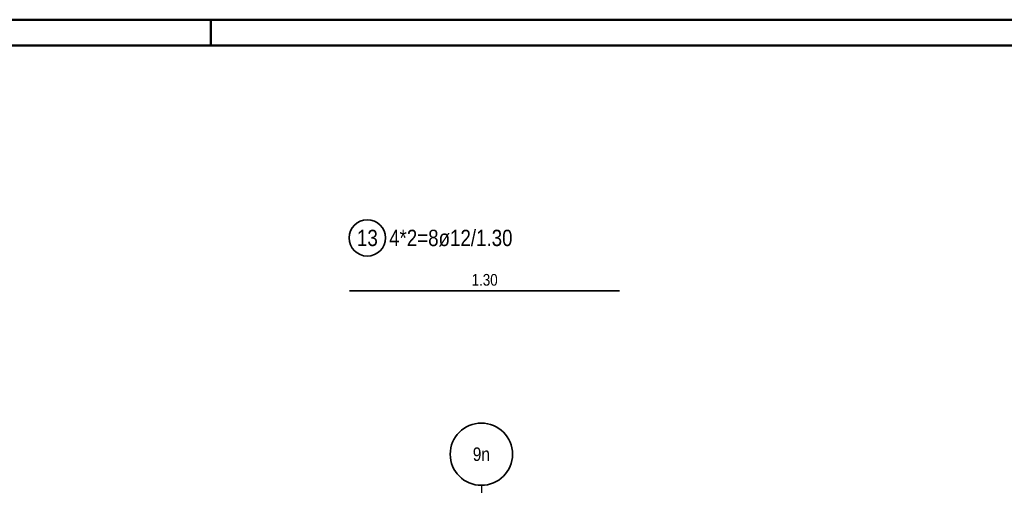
# Model space of a CAD drawing. Header units: millimetres. Extents: x -4.8 to 49, y -12 to 21.
# Tile 49 of 56: x 28.6 to 33.3, y 18.8 to 21. Entities that reach past the tile are written whole.
import ezdxf
from ezdxf.enums import TextEntityAlignment as Align

# ---------------------------------------------------------------- set-up
doc = ezdxf.new("R2010")
doc.units = ezdxf.units.MM
doc.linetypes.add('DASHDOTX2', pattern=[2, 1, -0.5, 0, -0.5])
doc.layers.add('Achsen', color=7, linetype='Continuous', lineweight=20)
doc.styles.add('Arial Narrow', font='ARIALN.TTF')

msp = doc.modelspace()

# ---------------------------------------------------------------- linework, layer by layer
at = {"color": 4, "linetype": 'Continuous', "lineweight": 50}
for p, q in [((43.75, 21.025), (0, 21.025)), ((43.625, 20.9), (0.5, 20.9))]:
    msp.add_line(p, q, dxfattribs=at)
at = {"color": 4, "linetype": 'Continuous', "lineweight": 50, "ltscale": 4}
msp.add_line((29.5, 21.025), (29.5, 20.9), dxfattribs=at)
at = {"layer": 'Achsen', "color": 2, "linetype": 'Continuous', "lineweight": 35}
msp.add_line((30.168526, 19.718131), (31.468526, 19.718131), dxfattribs=at)
at = {"layer": 'Achsen', "color": 3, "linetype": 'DASHDOTX2', "lineweight": 25, "ltscale": 0.25}
msp.add_line((30.803534, 18.780936), (30.803534, 15.123506), dxfattribs=at)
at = {"layer": 'Achsen', "color": 2, "linetype": 'Continuous', "lineweight": 35}
for centre, radius in [((30.254188, 19.973326), 0.0875), ((30.803534, 18.930936), 0.15)]:
    msp.add_circle(centre, radius, dxfattribs=at)

# ---------------------------------------------------------------- texts
at = {"layer": 'Achsen', "color": 3, "lineweight": 25, "style": 'Arial Narrow'}
msp.add_text('9n', height=0.065, dxfattribs=at).set_placement((30.803534, 18.930936), align=Align.MIDDLE_CENTER)
at = {"layer": 'Achsen', "color": 2, "lineweight": 35, "char_height": 0.07875, "attachment_point": 1, "line_spacing_factor": 0.9, "style": 'Arial Narrow'}
for s, insert in [('13', (30.204576, 20.012701)), ('4*2=8ø12/1.30', (30.359188, 20.012701))]:
    msp.add_mtext(s, dxfattribs=dict(at, insert=insert))
at = {"layer": 'Achsen', "color": 3, "lineweight": 25, "insert": (30.756651, 19.799381), "char_height": 0.05625, "attachment_point": 1, "line_spacing_factor": 0.9, "style": 'Arial Narrow'}
msp.add_mtext('1.30', dxfattribs=at)

doc.saveas('drawing.dxf')
